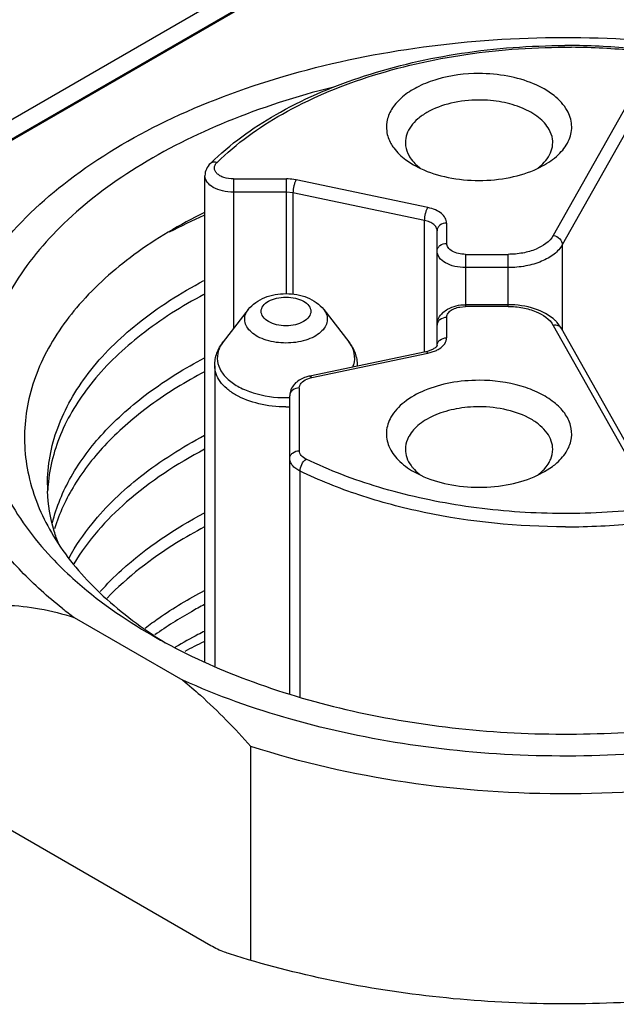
# Model space of a CAD drawing. Header units: inches. Extents: x 0 to 34, y 0 to 22.
# Tile 62 of 103: x 27.226 to 27.474, y 19.866 to 20.274. Entities that reach past the tile are written whole.
import ezdxf

# ---------------------------------------------------------------- set-up
doc = ezdxf.new("R2010")
doc.units = ezdxf.units.IN
doc.header["$LTSCALE"] = 1.87
doc.header["$MEASUREMENT"] = 0
doc.layers.get('0').update_dxf_attribs({"linetype": 'CONTINUOUS'})

msp = doc.modelspace()

# ---------------------------------------------------------------- linework, layer by layer
at = {"color": 7, "linetype": 'CONTINUOUS'}
for p, q in [((27.463460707, 20.3711024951), (27.0630801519, 20.1399663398)), ((27.0704458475, 20.1357134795), (27.4708264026, 20.3668496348)), ((27.463460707, 20.3630663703), (27.0630801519, 20.131930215)), ((27.487192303, 20.2550149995), (27.4474324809, 20.1843611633)), ((27.49093662, 20.2510980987), (27.4511767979, 20.1804442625)), ((27.3863344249, 20.2157063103), (27.389551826, 20.2135969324)), ((27.389551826, 20.2135969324), (27.3924518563, 20.2120856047)), ((27.4408810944, 20.2120612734), (27.4438321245, 20.2135970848)), ((27.3031354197, 20.0078441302), (27.3031354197, 20.2090956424)), ((27.3149464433, 20.2077637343), (27.3149464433, 20.1457325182)), ((27.3149464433, 20.2077637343), (27.3368985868, 20.2077637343)), ((27.3368985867, 20.160237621), (27.3368985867, 20.2077637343)), ((27.3954762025, 20.1958912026), (27.3409381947, 20.2073524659)), ((27.3368985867, 20.2022761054), (27.3149464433, 20.2022761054)), ((27.3395916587, 20.2020019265), (27.3368985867, 20.2022761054)), ((27.3395916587, 20.2020019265), (27.3395916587, 20.159975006)), ((27.3941296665, 20.1905406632), (27.3395916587, 20.2020019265)), ((27.3941296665, 20.1361670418), (27.3941296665, 20.1905406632)), ((27.4032476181, 20.189482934), (27.4032476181, 20.181053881)), ((27.3993106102, 20.1387224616), (27.3993106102, 20.1862684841)), ((27.4511767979, 20.1804442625), (27.4511767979, 20.1452183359)), ((27.4111216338, 20.176507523), (27.4111216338, 20.1549123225)), ((27.4111216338, 20.176507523), (27.4287108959, 20.176507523)), ((27.4287108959, 20.1549123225), (27.4287108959, 20.176507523)), ((27.4287108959, 20.1710198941), (27.4111216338, 20.1710198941)), ((27.3210955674, 20.153670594), (27.3107208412, 20.1402775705)), ((27.3523288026, 20.153670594), (27.3627035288, 20.1402775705)), ((27.4086809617, 20.1546883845), (27.4111216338, 20.1549123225)), ((27.4287108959, 20.1556348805), (27.4111216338, 20.1556348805)), ((27.4287108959, 20.1549123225), (27.4111216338, 20.1549123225)), ((27.4032476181, 20.1503659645), (27.4032476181, 20.1419369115)), ((27.450863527, 20.1457750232), (27.4490225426, 20.1482967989)), ((27.4474324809, 20.1470586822), (27.487192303, 20.076404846)), ((27.4906233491, 20.075121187), (27.450863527, 20.1457750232)), ((27.3946665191, 20.1361670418), (27.3465952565, 20.1260647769)), ((27.3474049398, 20.125426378), (27.3954762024, 20.1355286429)), ((27.3970226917, 20.1369076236), (27.3952665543, 20.1363073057)), ((27.3954762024, 20.1355286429), (27.3986409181, 20.1365329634)), ((27.3071846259, 20.1303509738), (27.3071846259, 20.0058467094)), ((27.3452951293, 20.124756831), (27.3468237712, 20.1252887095)), ((27.342223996, 20.121154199), (27.342223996, 20.0951223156)), ((27.3382869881, 19.9944317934), (27.3382869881, 20.1179397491)), ((27.3425156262, 19.9929379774), (27.3425156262, 20.0866791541)), ((27.4438323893, 20.0864759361), (27.4470497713, 20.0885852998)), ((27.3895520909, 20.0864760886), (27.39250339, 20.084940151)), ((27.4409322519, 20.084964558), (27.4438323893, 20.0864759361)), ((27.2490201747, 20.025997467), (27.2939952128, 20.0000294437)), ((27.3221751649, 19.8840233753), (27.3221751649, 19.9726235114)), ((27.3055389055, 19.890017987), (27.2068537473, 19.9469975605))]:
    msp.add_line(p, q, dxfattribs=at)
for centre, radius, start, end in [((27.4524498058, 19.9698767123), 0.2931658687, 89.5027638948, 90.040755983), ((27.4525003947, 19.9747016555), 0.2876181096, 84.3035091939, 89.5097575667), ((27.4524765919, 19.9709912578), 0.2920511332, 84.3775591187, 89.5061211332), ((27.3818193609, 20.1365086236), 0.1089826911, 133.3197616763, 134.5278388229), ((27.4038504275, 20.227607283), 0.0192023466, 224.4899811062, 227.7126082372), ((27.4054523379, 20.2293962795), 0.021603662, 227.7621126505, 233.0461356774), ((27.4271706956, 20.2303666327), 0.0228366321, 306.8305603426, 308.4674612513), ((27.4015919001, 19.9700400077), 0.2435270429, 113.9583773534, 117.7125113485), ((27.4076141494, 20.1461353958), 0.0086049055, 133.157762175, 139.0465771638), ((27.4373152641, 20.1375807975), 0.0158711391, 42.4687452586, 46.4779256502), ((27.3918720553, 20.1494750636), 0.0135982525, 281.8588689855, 284.4554759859), ((27.3935450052, 20.1480217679), 0.012568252, 293.9199036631, 297.6775508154), ((27.3942208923, 20.1467432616), 0.0111220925, 297.6533940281, 302.5080453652), ((27.3545317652, 20.1338350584), 0.0106871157, 337.6874370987, 343.035602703), ((27.3497977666, 20.114029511), 0.0116453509, 101.8572981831, 104.7961317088), ((27.3466182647, 20.1168999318), 0.0086412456, 133.0873236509, 138.9559366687), ((27.3367110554, 20.1661237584), 0.0489980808, 270.0013208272, 271.9158280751), ((27.3367111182, 20.1641047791), 0.0508026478, 270.0012030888, 271.7875956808), ((27.4295337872, 20.1004862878), 0.0192023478, 312.2873911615, 315.5100168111), ((27.4062136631, 20.1032458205), 0.0228368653, 231.5325443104, 233.1701015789), ((27.4279318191, 20.102275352), 0.0216037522, 306.9535932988, 312.237879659), ((27.3037664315, 20.0810281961), 0.065872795, 180.0030803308, 182.2721729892), ((27.3039710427, 20.0751902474), 0.0660780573, 174.9603289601, 177.1974464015), ((27.4525542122, 20.3568784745), 0.2932663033, 269.9816359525, 275.7079233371), ((27.3646620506, 20.1820485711), 0.1942292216, 231.6039868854, 233.4596562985), ((27.3862646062, 20.1767649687), 0.1894410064, 236.3213583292, 238.3033330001), ((27.3978479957, 20.2206310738), 0.2332283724, 240.0049588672, 241.5535208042), ((27.3964815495, 19.834792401), 0.2077663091, 117.5917869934, 120.4947311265), ((27.4029388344, 19.8226886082), 0.2214843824, 116.7946325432, 117.6220009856), ((27.3922384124, 19.8420724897), 0.1993400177, 120.5056932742, 120.7104122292), ((27.4063384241, 19.8061203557), 0.234083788, 116.2910891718, 118.4367107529)]:
    msp.add_arc(centre, radius, start, end, dxfattribs=at)
for points, knots in [([(27.2170592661, 20.1782844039), (27.2255223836, 20.1892090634), (27.2472356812, 20.2097332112), (27.287782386, 20.2336894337), (27.3363611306, 20.251842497), (27.3906201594, 20.263327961), (27.4479258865, 20.2676133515), (27.5054594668, 20.2644835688), (27.5603637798, 20.2541011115), (27.594892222, 20.2421676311), (27.6109252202, 20.2349569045)], [0, 0, 0, 0, 0.0983715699, 0.2098656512, 0.3333551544, 0.4658847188, 0.603390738, 0.7412641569, 0.8748589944, 1, 1, 1, 1]), ([(27.3070496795, 20.2157974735), (27.3152273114, 20.223509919), (27.3350746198, 20.2373087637), (27.3699641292, 20.2518737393), (27.4098099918, 20.2609731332), (27.4379140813, 20.2630322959), (27.4522412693, 20.2630425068)], [0, 0, 0, 0, 0.2164195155, 0.4597511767, 0.7241579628, 1, 1, 1, 1]), ([(27.3081556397, 20.2146113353), (27.3161577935, 20.2224836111), (27.3359808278, 20.2365977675), (27.3711878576, 20.251400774), (27.4117167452, 20.2605404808), (27.4403604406, 20.2624352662), (27.4549613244, 20.2623092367)], [0, 0, 0, 0, 0.2134680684, 0.4565426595, 0.7223289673, 1, 1, 1, 1]), ([(27.4166921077, 20.2514339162), (27.4108276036, 20.2514339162), (27.4021963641, 20.2503340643), (27.3919088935, 20.2464587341), (27.3857096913, 20.2426962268), (27.3811267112, 20.2381510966), (27.3784576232, 20.232960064), (27.3780559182, 20.2274176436), (27.3793014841, 20.2239915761), (27.380185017, 20.2224215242)], [0, 0, 0, 0, 0.317611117, 0.462786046, 0.5931588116, 0.7074818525, 0.8082283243, 0.9024295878, 1, 1, 1, 1]), ([(27.4531991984, 20.2361193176), (27.4518520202, 20.2385132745), (27.4476026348, 20.2430211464), (27.4389835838, 20.2477386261), (27.4283707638, 20.2507547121), (27.420662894, 20.2514339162), (27.4166921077, 20.2514339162)], [0, 0, 0, 0, 0.2004523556, 0.4389619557, 0.710244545, 1, 1, 1, 1]), ([(27.3559409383, 20.2457053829), (27.3411132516, 20.241984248), (27.3130568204, 20.2330031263), (27.2752991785, 20.2142268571), (27.2447884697, 20.1913069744), (27.2259743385, 20.1686902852), (27.2163271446, 20.1495248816), (27.211828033, 20.135136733), (27.2099517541, 20.1205277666), (27.2107306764, 20.1058807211), (27.2141512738, 20.0913780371), (27.2223466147, 20.0720113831), (27.2320653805, 20.0588978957), (27.2395623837, 20.0509068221)], [0, 0, 0, 0, 0.1626609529, 0.3122511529, 0.4466644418, 0.5660667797, 0.6211894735, 0.6740864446, 0.7256937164, 0.7770745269, 0.8293142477, 0.8834128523, 1, 1, 1, 1]), ([(27.4166921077, 20.2404586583), (27.4127741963, 20.2404586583), (27.4052980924, 20.2396453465), (27.3967062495, 20.2365378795), (27.3913486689, 20.232853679), (27.388445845, 20.229800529), (27.3866094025, 20.2264262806), (27.3861803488, 20.2240035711), (27.386180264, 20.2228415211)], [0, 0, 0, 0, 0.3063040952, 0.5827883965, 0.7036961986, 0.8118612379, 0.9091503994, 1, 1, 1, 1]), ([(27.4457105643, 20.228285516), (27.4446397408, 20.2301883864), (27.4412620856, 20.2337716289), (27.4344109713, 20.2375213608), (27.4259751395, 20.2399188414), (27.4198483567, 20.2404586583), (27.4166921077, 20.2404586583)], [0, 0, 0, 0, 0.2004502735, 0.4389619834, 0.7102463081, 1, 1, 1, 1]), ([(27.4438321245, 20.2135970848), (27.4461373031, 20.2149280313), (27.450181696, 20.2178758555), (27.4543692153, 20.2236718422), (27.4555800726, 20.230215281), (27.4542224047, 20.2343010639), (27.4531991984, 20.2361193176)], [0, 0, 0, 0, 0.2934799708, 0.5446197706, 0.7699646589, 1, 1, 1, 1]), ([(27.4472039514, 20.2228415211), (27.4472039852, 20.223303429), (27.4470762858, 20.2251971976), (27.4464128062, 20.227037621), (27.4457105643, 20.228285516)], [0, 0, 0, 0, 0.2439021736, 1, 1, 1, 1]), ([(27.380185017, 20.2224215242), (27.3805324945, 20.2218040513), (27.3821988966, 20.2192441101), (27.3844592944, 20.2171052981), (27.3863344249, 20.2157063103)], [0, 0, 0, 0, 0.2324544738, 1, 1, 1, 1]), ([(27.386180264, 20.2228415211), (27.3861802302, 20.2223796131), (27.3863079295, 20.2204858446), (27.3869714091, 20.2186454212), (27.387673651, 20.2173975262)], [0, 0, 0, 0, 0.2439021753, 1, 1, 1, 1]), ([(27.4448813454, 20.2160997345), (27.4456067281, 20.2171109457), (27.446775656, 20.2192580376), (27.4472038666, 20.22167942), (27.4472039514, 20.2228415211)], [0, 0, 0, 0, 0.5171151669, 1, 1, 1, 1]), ([(27.387673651, 20.2173975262), (27.38783394, 20.2171126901), (27.3885472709, 20.2159492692), (27.3894255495, 20.2148906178), (27.3901519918, 20.2141505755)], [0, 0, 0, 0, 0.239645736, 1, 1, 1, 1]), ([(27.3053946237, 20.214203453), (27.3047165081, 20.2135363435), (27.3035663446, 20.211964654), (27.3031354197, 20.210044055), (27.3031354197, 20.2090956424)], [0, 0, 0, 0, 0.5007467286, 1, 1, 1, 1]), ([(27.3053947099, 20.2142033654), (27.3057130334, 20.214516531), (27.3066675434, 20.2149377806), (27.3076625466, 20.2147784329), (27.3081556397, 20.2146113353)], [0, 0, 0, 0, 0.461697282, 1, 1, 1, 1]), ([(27.3149464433, 20.2077637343), (27.3136141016, 20.2077637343), (27.3116599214, 20.2080363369), (27.3093978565, 20.2090128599), (27.3081152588, 20.2099455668), (27.3072718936, 20.2110689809), (27.3069728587, 20.2123368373), (27.3072961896, 20.2135995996), (27.3078329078, 20.2142938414), (27.3081556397, 20.2146113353)], [0, 0, 0, 0, 0.3201468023, 0.4632943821, 0.5889421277, 0.6971515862, 0.7939972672, 0.8912156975, 1, 1, 1, 1]), ([(27.4413766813, 20.2124864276), (27.4417229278, 20.2127615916), (27.4430069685, 20.2138457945), (27.4441594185, 20.2150933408), (27.4448813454, 20.2160997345)], [0, 0, 0, 0, 0.2631270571, 1, 1, 1, 1]), ([(27.3149464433, 20.2022761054), (27.3134297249, 20.2022761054), (27.3105300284, 20.2025899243), (27.3067215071, 20.2039794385), (27.3039435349, 20.2061224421), (27.3031353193, 20.2081756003), (27.3031354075, 20.2090956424)], [0, 0, 0, 0, 0.3074304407, 0.5848769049, 0.8135125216, 1, 1, 1, 1]), ([(27.3924518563, 20.2120856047), (27.3960599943, 20.2103895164), (27.4040672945, 20.2079003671), (27.4123824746, 20.2071069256), (27.4166921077, 20.2071069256)], [0, 0, 0, 0, 0.4805501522, 1, 1, 1, 1]), ([(27.4166921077, 20.2071069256), (27.420991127, 20.2071069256), (27.4292873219, 20.2078969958), (27.4372781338, 20.2103733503), (27.4408810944, 20.2120612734)], [0, 0, 0, 0, 0.5193454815, 1, 1, 1, 1]), ([(27.3409381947, 20.2073524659), (27.3406123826, 20.207420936), (27.3392789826, 20.2076629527), (27.337920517, 20.2077637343), (27.3368985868, 20.2077637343)], [0, 0, 0, 0, 0.2457295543, 1, 1, 1, 1]), ([(27.3409381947, 20.2073524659), (27.3407283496, 20.2070195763), (27.3403627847, 20.2062124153), (27.3398213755, 20.2044400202), (27.3395916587, 20.2029770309), (27.3395916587, 20.2020019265)], [0, 0, 0, 0, 0.2122232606, 0.4741185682, 1, 1, 1, 1]), ([(27.3029679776, 20.1938846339), (27.2927519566, 20.1888472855), (27.2740525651, 20.1778287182), (27.2509608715, 20.157339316), (27.2374553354, 20.1377010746), (27.2311360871, 20.1213887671), (27.2285855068, 20.1092019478), (27.2281438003, 20.0969211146), (27.2303932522, 20.0803868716), (27.2389043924, 20.0597483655), (27.2568101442, 20.0374025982), (27.2724768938, 20.02494227), (27.2812130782, 20.0191195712)], [0, 0, 0, 0, 0.1509153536, 0.2858512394, 0.4061770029, 0.4623065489, 0.5167155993, 0.5703687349, 0.624319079, 0.7368135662, 0.8608982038, 1, 1, 1, 1]), ([(27.3941296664, 20.1905406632), (27.3941296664, 20.1915157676), (27.3943593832, 20.1929787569), (27.3949007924, 20.194751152), (27.3952663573, 20.195558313), (27.3954762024, 20.1958912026)], [0, 0, 0, 0, 0.5258814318, 0.7877767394, 1, 1, 1, 1]), ([(27.4032476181, 20.189482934), (27.4032476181, 20.1901903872), (27.4028002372, 20.191727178), (27.4010746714, 20.1936010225), (27.398549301, 20.1950559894), (27.3965542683, 20.1956646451), (27.3954762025, 20.1958912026)], [0, 0, 0, 0, 0.1969500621, 0.4240379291, 0.6933181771, 1, 1, 1, 1]), ([(27.3993106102, 20.1862684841), (27.3993106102, 20.1867401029), (27.3990124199, 20.1877646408), (27.3978620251, 20.1890139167), (27.3961784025, 20.1899838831), (27.3948483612, 20.1903896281), (27.3941296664, 20.1905406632)], [0, 0, 0, 0, 0.1969420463, 0.4240355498, 0.6933265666, 1, 1, 1, 1]), ([(27.4032476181, 20.189482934), (27.4022680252, 20.189482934), (27.4007588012, 20.1890212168), (27.3995346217, 20.1875733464), (27.3993106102, 20.1866905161), (27.3993106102, 20.1862684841)], [0, 0, 0, 0, 0.5292790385, 0.7719739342, 1, 1, 1, 1]), ([(27.3993106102, 20.1778394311), (27.3993106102, 20.1782614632), (27.3995346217, 20.1791442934), (27.4007588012, 20.1805921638), (27.4022680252, 20.181053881), (27.4032476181, 20.181053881)], [0, 0, 0, 0, 0.2280260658, 0.4707209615, 1, 1, 1, 1]), ([(27.4111216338, 20.176507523), (27.4101104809, 20.176507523), (27.4081773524, 20.1767166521), (27.4056386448, 20.177643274), (27.4037863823, 20.1790715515), (27.4032476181, 20.1804404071), (27.4032476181, 20.181053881)], [0, 0, 0, 0, 0.3074344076, 0.5848652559, 0.813477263, 1, 1, 1, 1]), ([(27.4474324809, 20.1843611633), (27.4459392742, 20.1817077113), (27.4413982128, 20.1787414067), (27.4347169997, 20.1768650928), (27.4307471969, 20.176507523), (27.4287108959, 20.176507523)], [0, 0, 0, 0, 0.4357407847, 0.7085800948, 1, 1, 1, 1]), ([(27.4511767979, 20.1804442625), (27.4503477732, 20.1789710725), (27.4477328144, 20.1761969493), (27.4424287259, 20.173293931), (27.4358977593, 20.1714378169), (27.4311544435, 20.1710198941), (27.4287108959, 20.1710198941)], [0, 0, 0, 0, 0.200450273, 0.4389619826, 0.7102463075, 1, 1, 1, 1]), ([(27.4474324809, 20.1843611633), (27.4484196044, 20.1841759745), (27.4502174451, 20.1832348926), (27.4511767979, 20.1813477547), (27.4511767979, 20.1804442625)], [0, 0, 0, 0, 0.5264310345, 1, 1, 1, 1]), ([(27.4111216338, 20.1710198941), (27.409604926, 20.1710198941), (27.4067052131, 20.1713335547), (27.4028970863, 20.172723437), (27.4001186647, 20.1748659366), (27.3993106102, 20.1769192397), (27.3993106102, 20.1778394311)], [0, 0, 0, 0, 0.3074286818, 0.5848670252, 0.8134820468, 1, 1, 1, 1]), ([(27.2440275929, 20.0298240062), (27.2380480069, 20.0345640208), (27.2270272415, 20.0444308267), (27.2132396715, 20.0609003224), (27.2030085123, 20.0782941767), (27.1965334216, 20.0963655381), (27.19397002, 20.1148253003), (27.1953903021, 20.1333368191), (27.2007510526, 20.1515486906), (27.2066900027, 20.1629555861), (27.2101830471, 20.1684883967)], [0, 0, 0, 0, 0.1448636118, 0.279863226, 0.4062236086, 0.5259887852, 0.6419505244, 0.7574213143, 0.8757773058, 1, 1, 1, 1]), ([(27.2378936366, 20.0810246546), (27.2378934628, 20.0849801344), (27.2386240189, 20.0929938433), (27.2430542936, 20.1090773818), (27.2544249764, 20.1287495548), (27.2754770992, 20.1493699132), (27.2929830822, 20.160494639), (27.3026309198, 20.1656134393)], [0, 0, 0, 0, 0.1062989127, 0.2148584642, 0.4463309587, 0.7064928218, 1, 1, 1, 1]), ([(27.3210955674, 20.153670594), (27.3228104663, 20.1558844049), (27.3278793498, 20.1592896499), (27.3337232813, 20.160237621), (27.336712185, 20.160237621)], [0, 0, 0, 0, 0.4837132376, 1, 1, 1, 1]), ([(27.336712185, 20.160237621), (27.3397010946, 20.160237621), (27.3455450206, 20.1592896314), (27.350613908, 20.1558843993), (27.3523288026, 20.153670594)], [0, 0, 0, 0, 0.5162878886, 1, 1, 1, 1]), ([(27.3026672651, 20.1598421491), (27.293566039, 20.1550224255), (27.276968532, 20.1445725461), (27.2566442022, 20.1254049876), (27.2429896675, 20.1041114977), (27.2388132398, 20.0885353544), (27.2381484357, 20.0809949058)], [0, 0, 0, 0, 0.2918080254, 0.5525041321, 0.7855155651, 1, 1, 1, 1]), ([(27.336712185, 20.1469117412), (27.3353909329, 20.1469117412), (27.332865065, 20.1471852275), (27.3295477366, 20.1483952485), (27.3271280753, 20.1502628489), (27.3261083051, 20.1528518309), (27.3271276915, 20.1554409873), (27.3295473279, 20.157308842), (27.332864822, 20.1585189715), (27.3353908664, 20.1587925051), (27.336712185, 20.1587925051)], [0, 0, 0, 0, 0.1537270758, 0.2924449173, 0.406747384, 0.4999907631, 0.5932310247, 0.707534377, 0.8462651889, 1, 1, 1, 1]), ([(27.336712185, 20.1587925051), (27.3380334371, 20.1587925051), (27.340559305, 20.1585190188), (27.3438766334, 20.1573089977), (27.3462962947, 20.1554413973), (27.3473160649, 20.1528524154), (27.3462966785, 20.150263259), (27.3438770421, 20.1483954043), (27.3405595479, 20.1471852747), (27.3380335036, 20.1469117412), (27.336712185, 20.1469117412)], [0, 0, 0, 0, 0.1537270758, 0.2924449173, 0.406747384, 0.4999907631, 0.5932310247, 0.707534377, 0.8462651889, 1, 1, 1, 1]), ([(27.336712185, 20.1397600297), (27.3339597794, 20.1397600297), (27.3299156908, 20.1402996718), (27.3251619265, 20.1422162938), (27.3223784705, 20.1440624), (27.3204241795, 20.1462866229), (27.3194715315, 20.1488174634), (27.3196995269, 20.1514437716), (27.320554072, 20.1529714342), (27.3210955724, 20.1536705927)], [0, 0, 0, 0, 0.3194415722, 0.4639337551, 0.592247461, 0.7036702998, 0.8022797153, 0.8973651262, 1, 1, 1, 1]), ([(27.3523287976, 20.1536705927), (27.352870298, 20.1529714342), (27.3537248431, 20.1514437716), (27.3539528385, 20.1488174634), (27.3530001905, 20.1462866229), (27.3510458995, 20.1440624), (27.3482624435, 20.1422162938), (27.3435086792, 20.1402996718), (27.3394645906, 20.1397600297), (27.336712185, 20.1397600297)], [0, 0, 0, 0, 0.1026348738, 0.1977202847, 0.2963297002, 0.407752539, 0.5360662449, 0.6805584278, 1, 1, 1, 1]), ([(27.401728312, 20.1524124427), (27.4023084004, 20.1529569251), (27.4050672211, 20.1549203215), (27.4085609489, 20.1556348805), (27.4111216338, 20.1556348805)], [0, 0, 0, 0, 0.2370455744, 1, 1, 1, 1]), ([(27.4032476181, 20.1503659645), (27.4032476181, 20.1508511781), (27.4035654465, 20.1519083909), (27.4047788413, 20.1531804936), (27.4065434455, 20.1541535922), (27.4079322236, 20.1545476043), (27.4086809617, 20.1546883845)], [0, 0, 0, 0, 0.1956751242, 0.4226676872, 0.6927607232, 1, 1, 1, 1]), ([(27.4482446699, 20.1490891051), (27.4458696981, 20.1513465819), (27.4394265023, 20.1546642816), (27.4324160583, 20.1556348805), (27.4287108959, 20.1556348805)], [0, 0, 0, 0, 0.4693152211, 1, 1, 1, 1]), ([(27.4287108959, 20.1549123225), (27.4307471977, 20.1549123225), (27.4347170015, 20.1545547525), (27.4413982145, 20.152678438), (27.4459392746, 20.1497121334), (27.4474324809, 20.1470586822)], [0, 0, 0, 0, 0.2914200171, 0.5642593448, 1, 1, 1, 1]), ([(27.3993106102, 20.1471515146), (27.3993106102, 20.1479926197), (27.3996439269, 20.1496905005), (27.4005646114, 20.1511401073), (27.4011153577, 20.1517754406)], [0, 0, 0, 0, 0.500086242, 1, 1, 1, 1]), ([(27.4032476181, 20.1503659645), (27.4022680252, 20.1503659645), (27.4007588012, 20.1499042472), (27.3995346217, 20.1484563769), (27.3993106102, 20.1475735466), (27.3993106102, 20.1471515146)], [0, 0, 0, 0, 0.5292790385, 0.7719739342, 1, 1, 1, 1]), ([(27.4508635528, 20.1457750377), (27.4505706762, 20.1462958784), (27.4494599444, 20.1471590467), (27.4481058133, 20.1471850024), (27.4474324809, 20.1470586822)], [0, 0, 0, 0, 0.4658740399, 1, 1, 1, 1]), ([(27.3071846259, 20.1303509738), (27.3071846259, 20.1321274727), (27.3078333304, 20.1357157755), (27.309627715, 20.1388664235), (27.3107208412, 20.1402775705)], [0, 0, 0, 0, 0.4988051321, 1, 1, 1, 1]), ([(27.3107211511, 20.1402774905), (27.3098199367, 20.1391138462), (27.3083975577, 20.1365714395), (27.308018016, 20.1322002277), (27.3096026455, 20.1279887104), (27.3122210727, 20.125008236), (27.3149473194, 20.1229008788), (27.3183122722, 20.1208806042), (27.3254032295, 20.1180235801), (27.3321313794, 20.1171256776), (27.336712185, 20.1171256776)], [0, 0, 0, 0, 0.1026107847, 0.1976741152, 0.2962601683, 0.4076590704, 0.4697634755, 0.5361642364, 0.6806403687, 1, 1, 1, 1]), ([(27.3647538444, 20.1307167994), (27.3652271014, 20.1322709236), (27.36539272, 20.1358053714), (27.3637665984, 20.1389044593), (27.3627032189, 20.1402774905)], [0, 0, 0, 0, 0.4833281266, 1, 1, 1, 1]), ([(27.3627035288, 20.1402775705), (27.3637966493, 20.1388664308), (27.3655910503, 20.1357157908), (27.366239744, 20.1321274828), (27.366239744, 20.1303509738)], [0, 0, 0, 0, 0.5011921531, 1, 1, 1, 1]), ([(27.3993106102, 20.1387224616), (27.3993106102, 20.1391444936), (27.3995346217, 20.1400273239), (27.4007588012, 20.1414751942), (27.4022680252, 20.1419369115), (27.4032476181, 20.1419369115)], [0, 0, 0, 0, 0.2280260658, 0.4707209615, 1, 1, 1, 1]), ([(27.4001981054, 20.1373638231), (27.4010691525, 20.137920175), (27.4025602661, 20.1391774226), (27.4032476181, 20.1410787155), (27.4032476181, 20.1419369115)], [0, 0, 0, 0, 0.5463500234, 1, 1, 1, 1]), ([(27.3954762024, 20.1355286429), (27.395410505, 20.1356328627), (27.3952222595, 20.1359059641), (27.3948895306, 20.1362136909), (27.3946665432, 20.1361669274)], [0, 0, 0, 0, 0.3509565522, 1, 1, 1, 1]), ([(27.3993106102, 20.1387224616), (27.3993106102, 20.1387449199), (27.3992973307, 20.1386344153), (27.3992628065, 20.1385938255), (27.3991844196, 20.1384446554), (27.3990185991, 20.1382398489), (27.3987192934, 20.1379284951), (27.3982797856, 20.1375886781), (27.3977031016, 20.1372320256), (27.3972629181, 20.1370140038), (27.3970226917, 20.1369076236)], [0, 0, 0, 0, 0.0225792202, 0.0455589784, 0.0784361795, 0.1772306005, 0.3198047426, 0.5068403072, 0.7358579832, 1, 1, 1, 1]), ([(27.23993792, 20.065209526), (27.2416141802, 20.0718877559), (27.2472353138, 20.085367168), (27.2610319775, 20.1036265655), (27.2799391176, 20.1201761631), (27.2948881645, 20.1293828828), (27.302999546, 20.1336592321)], [0, 0, 0, 0, 0.2160311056, 0.4515899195, 0.7123009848, 1, 1, 1, 1]), ([(27.3029608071, 20.1278521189), (27.2951930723, 20.1237525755), (27.2808229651, 20.1149596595), (27.2624791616, 20.0992463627), (27.2487649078, 20.081965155), (27.2428236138, 20.0691887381), (27.2408820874, 20.0628210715)], [0, 0, 0, 0, 0.2861834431, 0.5467069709, 0.7830911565, 1, 1, 1, 1]), ([(27.336712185, 20.1133021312), (27.3329205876, 20.1133021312), (27.3256857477, 20.1140893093), (27.3173710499, 20.1170962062), (27.3121865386, 20.1206615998), (27.3093777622, 20.123616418), (27.3075999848, 20.1268815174), (27.3071846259, 20.1292262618), (27.3071846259, 20.1303509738)], [0, 0, 0, 0, 0.3063106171, 0.5827844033, 0.703690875, 0.8118500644, 0.9091382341, 1, 1, 1, 1]), ([(27.3465952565, 20.1260647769), (27.3460340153, 20.1259468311), (27.3439191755, 20.1253825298), (27.3418971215, 20.1243172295), (27.3407153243, 20.1232107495)], [0, 0, 0, 0, 0.26158177, 1, 1, 1, 1]), ([(27.342223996, 20.121154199), (27.342223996, 20.1218758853), (27.3429962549, 20.1235067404), (27.3444521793, 20.1243823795), (27.3452951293, 20.124756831)], [0, 0, 0, 0, 0.4389651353, 1, 1, 1, 1]), ([(27.3465952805, 20.1260646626), (27.3466552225, 20.1260772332), (27.3468480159, 20.126054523), (27.3471359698, 20.1258156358), (27.3473112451, 20.1255750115), (27.3474049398, 20.125426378)], [0, 0, 0, 0, 0.1702605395, 0.511562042, 1, 1, 1, 1]), ([(27.4166921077, 20.1243129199), (27.4127213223, 20.1243129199), (27.4050134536, 20.1236337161), (27.3944006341, 20.1206176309), (27.385781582, 20.1159001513), (27.3815321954, 20.1113922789), (27.380185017, 20.1089983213)], [0, 0, 0, 0, 0.2897553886, 0.5610379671, 0.7995475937, 1, 1, 1, 1]), ([(27.4531991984, 20.0953005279), (27.4540827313, 20.0968705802), (27.4553282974, 20.1002966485), (27.4549265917, 20.10583907), (27.4522575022, 20.1110301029), (27.4476745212, 20.1155752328), (27.4414753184, 20.1193377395), (27.4311878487, 20.1232130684), (27.4225566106, 20.1243129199), (27.4166921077, 20.1243129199)], [0, 0, 0, 0, 0.0975704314, 0.191771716, 0.2925182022, 0.4068412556, 0.5372140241, 0.6823889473, 1, 1, 1, 1]), ([(27.3401009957, 20.1225741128), (27.3395477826, 20.1219379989), (27.3386221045, 20.1204858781), (27.3382869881, 20.1187832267), (27.3382869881, 20.1179397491)], [0, 0, 0, 0, 0.4998648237, 1, 1, 1, 1]), ([(27.342223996, 20.121154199), (27.3412444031, 20.121154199), (27.3397351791, 20.1206924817), (27.3385109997, 20.1192446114), (27.3382869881, 20.1183617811), (27.3382869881, 20.1179397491)], [0, 0, 0, 0, 0.5292790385, 0.7719739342, 1, 1, 1, 1]), ([(27.4166921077, 20.1133376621), (27.4135358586, 20.1133376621), (27.4074090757, 20.1127978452), (27.3989732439, 20.1104003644), (27.3921221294, 20.1066506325), (27.3887444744, 20.1030673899), (27.3876736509, 20.1011645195)], [0, 0, 0, 0, 0.289753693, 0.5610380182, 0.7995497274, 1, 1, 1, 1]), ([(27.4472039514, 20.0957205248), (27.4472038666, 20.0968825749), (27.4467748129, 20.0993052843), (27.4449383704, 20.1026795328), (27.4420355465, 20.1057326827), (27.4366779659, 20.1094168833), (27.428086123, 20.1125243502), (27.4206100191, 20.1133376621), (27.4166921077, 20.1133376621)], [0, 0, 0, 0, 0.090849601, 0.1881387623, 0.2963038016, 0.4172116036, 0.6936959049, 1, 1, 1, 1]), ([(27.380185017, 20.1089983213), (27.3791618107, 20.1071800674), (27.3778041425, 20.1030942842), (27.3790150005, 20.0965508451), (27.3832025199, 20.0907548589), (27.3872469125, 20.0878070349), (27.3895520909, 20.0864760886)], [0, 0, 0, 0, 0.2300353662, 0.4553802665, 0.7065200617, 1, 1, 1, 1]), ([(27.7182079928, 20.106357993), (27.7182077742, 20.0996754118), (27.7166445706, 20.0860458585), (27.7097250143, 20.0661825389), (27.6984174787, 20.0471087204), (27.6770543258, 20.0222622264), (27.6400251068, 19.995263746), (27.5853949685, 19.971548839), (27.522268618, 19.9565521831), (27.454666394, 19.9512333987), (27.3869427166, 19.9559075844), (27.3430133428, 19.9658557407), (27.3221751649, 19.9726235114)], [0, 0, 0, 0, 0.0429479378, 0.0872965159, 0.1342334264, 0.1846063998, 0.2970106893, 0.4250153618, 0.5652091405, 0.7120931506, 0.8591900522, 1, 1, 1, 1]), ([(27.2468856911, 20.0507225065), (27.2495856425, 20.0557141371), (27.2580986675, 20.0682298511), (27.2767801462, 20.0859798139), (27.2937064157, 20.0966120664), (27.3030001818, 20.1015144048)], [0, 0, 0, 0, 0.2221396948, 0.5887031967, 1, 1, 1, 1]), ([(27.3876736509, 20.1011645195), (27.3874317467, 20.1007346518), (27.3865951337, 20.0990358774), (27.3861801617, 20.0971205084), (27.386180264, 20.0957205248)], [0, 0, 0, 0, 0.2605363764, 1, 1, 1, 1]), ([(27.3029837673, 20.0957184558), (27.2914888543, 20.0896555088), (27.271016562, 20.0763220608), (27.2545739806, 20.0579105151), (27.2487970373, 20.04828344)], [0, 0, 0, 0, 0.5365041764, 1, 1, 1, 1]), ([(27.3382869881, 20.0919078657), (27.3382869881, 20.0923298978), (27.3385109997, 20.093212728), (27.3397351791, 20.0946605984), (27.3412444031, 20.0951223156), (27.342223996, 20.0951223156)], [0, 0, 0, 0, 0.2280260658, 0.4707209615, 1, 1, 1, 1]), ([(27.3450430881, 20.0916365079), (27.3442624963, 20.09201388), (27.3429154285, 20.0928876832), (27.342223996, 20.0944353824), (27.342223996, 20.0951223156)], [0, 0, 0, 0, 0.5579462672, 1, 1, 1, 1]), ([(27.386180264, 20.0957205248), (27.3861803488, 20.0945584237), (27.3866085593, 20.0921370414), (27.3877774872, 20.0899899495), (27.38850287, 20.0889787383)], [0, 0, 0, 0, 0.4828848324, 1, 1, 1, 1]), ([(27.4457105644, 20.09027653), (27.4459524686, 20.0907063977), (27.4467890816, 20.0924051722), (27.4472040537, 20.0943205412), (27.4472039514, 20.0957205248)], [0, 0, 0, 0, 0.2605363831, 1, 1, 1, 1]), ([(27.4470497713, 20.0885852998), (27.4477079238, 20.08907633), (27.4500710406, 20.0909958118), (27.4521076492, 20.0933608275), (27.4531991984, 20.0953005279)], [0, 0, 0, 0, 0.2695025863, 1, 1, 1, 1]), ([(27.3425156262, 20.0866791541), (27.3418915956, 20.0869808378), (27.3407561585, 20.0876484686), (27.3393793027, 20.0889146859), (27.3384972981, 20.090352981), (27.3382869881, 20.0914066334), (27.3382869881, 20.0919078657)], [0, 0, 0, 0, 0.2944430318, 0.5557485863, 0.7870750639, 1, 1, 1, 1]), ([(27.3425156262, 20.0866791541), (27.3425156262, 20.0876392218), (27.3430982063, 20.0895134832), (27.3442708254, 20.0911039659), (27.3450430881, 20.0916365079)], [0, 0, 0, 0, 0.5057923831, 1, 1, 1, 1]), ([(27.4810490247, 20.070520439), (27.4690346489, 20.0693175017), (27.4449075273, 20.0684498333), (27.4093386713, 20.0715923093), (27.3757331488, 20.0790150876), (27.3547461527, 20.0869456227), (27.3450430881, 20.0916365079)], [0, 0, 0, 0, 0.2602636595, 0.5187976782, 0.7676925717, 1, 1, 1, 1]), ([(27.4524602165, 20.0636121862), (27.4328634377, 20.0636121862), (27.40379989, 20.0664387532), (27.3673048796, 20.0761313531), (27.3504225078, 20.0828566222), (27.3425156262, 20.0866791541)], [0, 0, 0, 0, 0.5197213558, 0.7670841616, 1, 1, 1, 1]), ([(27.38850287, 20.0889787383), (27.3887358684, 20.0886539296), (27.3897707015, 20.0873275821), (27.3910044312, 20.0861626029), (27.392007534, 20.0853654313)], [0, 0, 0, 0, 0.2377932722, 1, 1, 1, 1]), ([(27.4432322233, 20.087029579), (27.4434817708, 20.0872837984), (27.4444085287, 20.0882840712), (27.4452164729, 20.0893985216), (27.4457105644, 20.09027653)], [0, 0, 0, 0, 0.2612216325, 1, 1, 1, 1]), ([(27.39250339, 20.084940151), (27.3961063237, 20.0832522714), (27.404097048, 20.0807759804), (27.4123931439, 20.0799859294), (27.4166921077, 20.0799859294)], [0, 0, 0, 0, 0.4806550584, 1, 1, 1, 1]), ([(27.4166921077, 20.0799859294), (27.4210017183, 20.0799859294), (27.4293168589, 20.0807793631), (27.4373241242, 20.0832684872), (27.4409322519, 20.084964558)], [0, 0, 0, 0, 0.5194495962, 1, 1, 1, 1]), ([(27.242552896, 20.0564019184), (27.2418669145, 20.0581936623), (27.2394463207, 20.065310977), (27.2381673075, 20.0728236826), (27.2379454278, 20.0784165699)], [0, 0, 0, 0, 0.2552697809, 1, 1, 1, 1]), ([(27.2597699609, 20.0367433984), (27.2625530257, 20.0398718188), (27.2753429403, 20.0527212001), (27.2906705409, 20.0628648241), (27.302977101, 20.0693564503)], [0, 0, 0, 0, 0.2313238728, 1, 1, 1, 1]), ([(27.3029608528, 20.0635631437), (27.2990022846, 20.0614752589), (27.2844968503, 20.0532027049), (27.271062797, 20.0428717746), (27.2626078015, 20.0340343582)], [0, 0, 0, 0, 0.2678938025, 1, 1, 1, 1]), ([(27.2395623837, 20.0509068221), (27.2423970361, 20.0478853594), (27.2550093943, 20.0355731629), (27.2695893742, 20.0253727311), (27.2812512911, 20.0186392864)], [0, 0, 0, 0, 0.2352744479, 1, 1, 1, 1]), ([(27.2783746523, 20.0216571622), (27.2802366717, 20.0230734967), (27.2881058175, 20.0287788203), (27.2964733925, 20.0337847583), (27.3030002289, 20.0372254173)], [0, 0, 0, 0, 0.2407440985, 1, 1, 1, 1]), ([(27.6662200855, 20.0342100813), (27.6558096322, 20.0253027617), (27.631718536, 20.0090271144), (27.5903179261, 19.9904512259), (27.5433390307, 19.9770563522), (27.4926831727, 19.9693845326), (27.4403922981, 19.9677356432), (27.3885892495, 19.9721818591), (27.339391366, 19.9825339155), (27.3084457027, 19.993530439), (27.2939952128, 20.0000294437)], [0, 0, 0, 0, 0.1053009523, 0.2217606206, 0.3474867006, 0.4795816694, 0.6145529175, 0.7486570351, 0.8782236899, 1, 1, 1, 1]), ([(27.2208402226, 20.0311330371), (27.2254692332, 20.0309564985), (27.2350208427, 20.0299311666), (27.2443304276, 20.0275485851), (27.2490201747, 20.025997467)], [0, 0, 0, 0, 0.4839516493, 1, 1, 1, 1]), ([(27.3029602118, 20.031418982), (27.3011314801, 20.0304539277), (27.2940893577, 20.0265992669), (27.287284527, 20.0223046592), (27.2824267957, 20.0188511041)], [0, 0, 0, 0, 0.2575672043, 1, 1, 1, 1]), ([(27.286752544, 20.0155621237), (27.2984274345, 20.0092355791), (27.3237321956, 19.9981044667), (27.3646354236, 19.9863224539), (27.4086294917, 19.9791561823), (27.4541633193, 19.9768642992), (27.499637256, 19.9795238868), (27.5434547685, 19.987044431), (27.5840683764, 19.9991568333), (27.6091213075, 20.0104993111), (27.6206468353, 20.0169247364)], [0, 0, 0, 0, 0.1151616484, 0.2387282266, 0.3682751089, 0.500866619, 0.633339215, 0.762539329, 0.8855604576, 1, 1, 1, 1]), ([(27.2939952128, 20.0000294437), (27.2964561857, 19.9980015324), (27.3063756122, 19.9894232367), (27.3155561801, 19.980014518), (27.3221751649, 19.9726235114)], [0, 0, 0, 0, 0.2432302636, 1, 1, 1, 1]), ([(27.6556050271, 19.9144438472), (27.6442584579, 19.9078975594), (27.6197998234, 19.8960388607), (27.5802143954, 19.8823871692), (27.5373738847, 19.87254827), (27.4923731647, 19.8667745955), (27.4463546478, 19.8652106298), (27.4004904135, 19.8678973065), (27.3559565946, 19.8747639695), (27.327221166, 19.8821909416), (27.3133756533, 19.8866118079)], [0, 0, 0, 0, 0.1115928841, 0.2307871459, 0.3560260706, 0.4853826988, 0.6166998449, 0.7477160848, 0.8761858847, 1, 1, 1, 1]), ([(27.3133756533, 19.8866118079), (27.3126664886, 19.8868378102), (27.3099720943, 19.8877699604), (27.3073628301, 19.8889631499), (27.3055389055, 19.890017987)], [0, 0, 0, 0, 0.2610418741, 1, 1, 1, 1])]:
    msp.add_open_spline(points, degree=3, knots=knots, dxfattribs=at)

doc.saveas('drawing.dxf')
